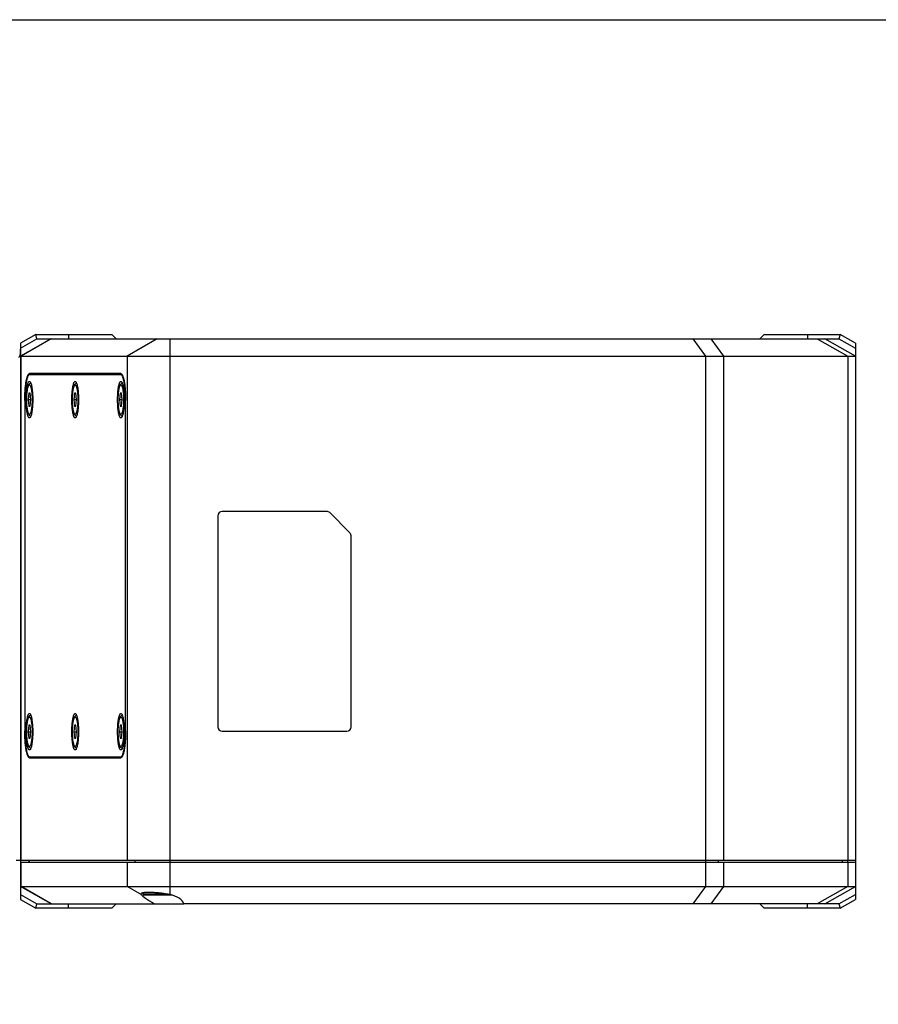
# Model space of a CAD drawing. Header units: millimetres. Extents: x 222 to 446, y -355 to -187.
# Tile 19 of 28: x 293 to 318, y -215 to -187. Entities that reach past the tile are written whole.
import ezdxf

# ---------------------------------------------------------------- set-up
doc = ezdxf.new("R2010")
doc.units = ezdxf.units.MM
doc.header["$LTSCALE"] = 23.1
doc.layers.get('0').update_dxf_attribs({"linetype": 'CONTINUOUS'})
doc.layers.add('00_COMPONENTS', color=7, linetype='CONTINUOUS')

msp = doc.modelspace()

# ---------------------------------------------------------------- linework, layer by layer
msp.add_lwpolyline([(221.7663, -186.5543), (445.8999, -186.5543), (445.8999, -354.885), (221.7663, -354.885)], close=True)
at = {"layer": '00_COMPONENTS', "color": 7}
for p, q in [((293.3045, -195.6052), (292.867, -195.8552)), ((293.3376, -195.7302), (293.3045, -195.6052)), ((293.3045, -195.6052), (295.492, -195.6052)), ((295.492, -195.6052), (295.617, -195.7302)), ((314.242, -195.6052), (314.117, -195.7302)), ((314.242, -195.6052), (316.4295, -195.6052)), ((316.4295, -195.6052), (316.3963, -195.7302)), ((316.867, -195.8552), (316.4295, -195.6052)), ((292.867, -195.9992), (293.3376, -195.7302)), ((293.742, -195.7302), (292.867, -196.2302)), ((292.867, -195.8552), (292.867, -211.8552)), ((293.3376, -195.7302), (316.3963, -195.7302)), ((316.867, -196.2302), (315.992, -195.7302)), ((316.3963, -195.7302), (316.867, -195.9992)), ((316.867, -195.8552), (316.867, -211.8552)), ((292.867, -196.2302), (316.867, -196.2302)), ((295.7462, -196.7302), (293.1262, -196.7302)), ((293.1262, -196.7552), (295.7815, -196.7552)), ((295.851, -197.0291), (295.8508, -197.0284)), ((295.8565, -197.0273), (295.8566, -197.0283)), ((293.1021, -197.2927), (293.0826, -197.4802)), ((293.1413, -197.2927), (293.1021, -197.2927)), ((293.1608, -197.4802), (293.1413, -197.2927)), ((294.4167, -197.2927), (294.3971, -197.4802)), ((294.4558, -197.2927), (294.4167, -197.2927)), ((294.4754, -197.4802), (294.4558, -197.2927)), ((295.7312, -197.2927), (295.7116, -197.4802)), ((295.7703, -197.2927), (295.7312, -197.2927)), ((295.7899, -197.4802), (295.7703, -197.2927)), ((292.9862, -197.5052), (292.9862, -207.0052)), ((292.9907, -197.5052), (292.9907, -207.0052)), ((293.0826, -197.4802), (293.1021, -197.6677)), ((293.0826, -197.4802), (293.1608, -197.4802)), ((293.1413, -197.6677), (293.1608, -197.4802)), ((294.3971, -197.4802), (294.4167, -197.6677)), ((294.3971, -197.4802), (294.4754, -197.4802)), ((294.4558, -197.6677), (294.4754, -197.4802)), ((295.7116, -197.4802), (295.7312, -197.6677)), ((295.7116, -197.4802), (295.7899, -197.4802)), ((295.7703, -197.6677), (295.7899, -197.4802)), ((295.8818, -207.0052), (295.8818, -197.5052)), ((295.8863, -207.0052), (295.8863, -197.5052)), ((293.1021, -197.6677), (293.1413, -197.6677)), ((294.4167, -197.6677), (294.4558, -197.6677)), ((295.7312, -197.6677), (295.7703, -197.6677)), ((301.6652, -200.6927), (298.667, -200.6927)), ((302.3303, -201.3061), (301.7536, -200.7293)), ((298.542, -200.8177), (298.542, -206.8927)), ((302.367, -206.8927), (302.367, -201.3945)), ((293.1021, -206.8427), (293.0826, -207.0302)), ((293.1413, -206.8427), (293.1021, -206.8427)), ((293.1608, -207.0302), (293.1413, -206.8427)), ((294.4167, -206.8427), (294.3971, -207.0302)), ((294.4558, -206.8427), (294.4167, -206.8427)), ((294.4754, -207.0302), (294.4558, -206.8427)), ((295.7312, -206.8427), (295.7116, -207.0302)), ((295.7703, -206.8427), (295.7312, -206.8427)), ((295.7899, -207.0302), (295.7703, -206.8427)), ((293.0826, -207.0302), (293.1021, -207.2177)), ((293.0826, -207.0302), (293.1608, -207.0302)), ((293.1021, -207.2177), (293.1413, -207.2177)), ((293.1413, -207.2177), (293.1608, -207.0302)), ((294.3971, -207.0302), (294.4167, -207.2177)), ((294.3971, -207.0302), (294.4754, -207.0302)), ((294.4167, -207.2177), (294.4558, -207.2177)), ((294.4558, -207.2177), (294.4754, -207.0302)), ((295.7116, -207.0302), (295.7312, -207.2177)), ((295.7116, -207.0302), (295.7899, -207.0302)), ((295.7312, -207.2177), (295.7703, -207.2177)), ((295.7703, -207.2177), (295.7899, -207.0302)), ((298.667, -207.0177), (302.242, -207.0177)), ((295.8508, -207.482), (295.851, -207.4813)), ((295.8566, -207.4821), (295.8565, -207.4832)), ((293.1262, -207.7552), (295.7815, -207.7552)), ((293.1262, -207.7802), (295.7462, -207.7802)), ((316.867, -210.7302), (292.742, -210.7302)), ((292.867, -210.7802), (316.867, -210.7802)), ((293.1138, -210.7802), (293.1138, -210.7302)), ((316.642, -210.7302), (316.642, -210.7802)), ((293.742, -211.9802), (292.867, -211.4802)), ((292.867, -211.4802), (316.867, -211.4802)), ((315.992, -211.9802), (316.867, -211.4802)), ((292.867, -211.7112), (293.3376, -211.9802)), ((296.3875, -211.7052), (296.3875, -211.6624)), ((297.2224, -211.7302), (296.413, -211.7302)), ((316.3963, -211.9802), (316.867, -211.7112)), ((292.867, -211.8552), (293.3045, -212.1052)), ((293.3045, -212.1052), (293.3376, -211.9802)), ((293.3376, -211.9802), (297.5598, -211.9802)), ((295.492, -212.1052), (295.617, -211.9802)), ((316.3963, -211.9802), (297.5623, -211.9802)), ((314.242, -212.1052), (314.117, -211.9802)), ((316.3963, -211.9802), (316.4295, -212.1052)), ((316.4295, -212.1052), (316.867, -211.8552)), ((295.492, -212.1052), (293.3045, -212.1052)), ((316.4295, -212.1052), (314.242, -212.1052))]:
    msp.add_line(p, q, dxfattribs=at)
at = {"layer": '00_COMPONENTS', "color": 4}
for p, q in [((294.242, -195.6052), (294.242, -195.7302)), ((315.492, -195.6052), (315.492, -195.7302)), ((293.7481, -195.7302), (292.8875, -196.2302)), ((296.7894, -195.7302), (295.9288, -196.2302)), ((297.1582, -195.7302), (297.1582, -211.7149)), ((312.1939, -195.7302), (312.5563, -196.2302)), ((313.0866, -196.2302), (312.7242, -195.7302)), ((315.7723, -195.7302), (316.6473, -196.2302)), ((292.8875, -210.7302), (292.8875, -196.2302)), ((295.9288, -196.2302), (295.9288, -210.7302)), ((312.5563, -196.2302), (312.5563, -211.4802)), ((313.0866, -210.7302), (313.0866, -196.2302)), ((316.6473, -196.2302), (316.6473, -210.7302)), ((292.9862, -197.5052), (292.9907, -197.5052)), ((295.8818, -197.5052), (295.8863, -197.5052)), ((292.9862, -207.0052), (292.9907, -207.0052)), ((295.8818, -207.0052), (295.8863, -207.0052)), ((292.8875, -211.4802), (292.8875, -210.7802)), ((293.122, -210.7802), (293.122, -210.7302)), ((295.9288, -210.7802), (295.9288, -211.4802)), ((296.1501, -210.7302), (296.1501, -210.7802)), ((312.9275, -210.7302), (312.9275, -210.7802)), ((313.0866, -211.4802), (313.0866, -210.7802)), ((316.4882, -210.7302), (316.4882, -210.7802)), ((316.6473, -210.7802), (316.6473, -211.4802)), ((293.7481, -211.9802), (292.8875, -211.4802)), ((296.3328, -211.7149), (295.9288, -211.4802)), ((312.5563, -211.4802), (312.1939, -211.9802)), ((312.7242, -211.9802), (313.0866, -211.4802)), ((316.6473, -211.4802), (315.7723, -211.9802)), ((297.1077, -211.7052), (296.3875, -211.7052)), ((294.242, -212.1052), (294.242, -211.9802)), ((315.492, -212.1052), (315.492, -211.9802))]:
    msp.add_line(p, q, dxfattribs=at)
at = {"layer": '00_COMPONENTS', "color": 7}
for centre, radius, start, end in [((298.667, -200.8177), 0.125, 90, 180), ((301.6652, -200.8177), 0.125, 45, 90), ((302.242, -201.3945), 0.125, 0, 45), ((298.667, -206.8927), 0.125, 180, 270), ((302.242, -206.8927), 0.125, 270, 360), ((296.4125, -211.7052), 0.025, 180, 270)]:
    msp.add_arc(centre, radius, start, end, dxfattribs=at)
for major_axis, ratio, start_param, end_param in [((0.6244, -0.3538), 0.0783134, -2.9392335, -1.9094994), ((0.625, 0), 0.5714286, 6.4845432, 7.5142773)]:
    msp.add_ellipse((296.95, -212.0516), major_axis=major_axis, ratio=ratio, start_param=start_param, end_param=end_param, dxfattribs=at)
for points, knots in [([(292.8157, -196.2595), (292.8211, -196.2564), (292.8314, -196.2479), (292.8432, -196.2301), (292.8521, -196.2074), (292.8586, -196.1801), (292.8629, -196.1483), (292.8666, -196.0981), (292.867, -196.0583), (292.867, -196.0307)], [0, 0, 0, 0, 0.0769908, 0.1624832, 0.2614857, 0.3766726, 0.508916, 0.6578286, 1, 1, 1, 1]), ([(292.9862, -197.5052), (292.9862, -197.4548), (292.9879, -197.3559), (292.9956, -197.2122), (293.0081, -197.0798), (293.0226, -196.979), (293.0367, -196.9078), (293.0476, -196.8626), (293.0592, -196.8235), (293.0714, -196.7909), (293.084, -196.765), (293.0971, -196.7459), (293.1108, -196.7335), (293.1215, -196.7302), (293.1262, -196.7302)], [0, 0, 0, 0, 0.1871941, 0.3674361, 0.5340709, 0.6810407, 0.7455112, 0.8032358, 0.8537894, 0.8968806, 0.9324132, 0.9606202, 0.9823919, 1, 1, 1, 1]), ([(293.1262, -196.7552), (293.1216, -196.7552), (293.1113, -196.7584), (293.0981, -196.7704), (293.0854, -196.7888), (293.0731, -196.8139), (293.0613, -196.8455), (293.0501, -196.8833), (293.0396, -196.9271), (293.026, -196.9959), (293.0119, -197.0935), (292.9998, -197.2217), (292.9924, -197.3607), (292.9907, -197.4564), (292.9907, -197.5052)], [0, 0, 0, 0, 0.0176082, 0.0393798, 0.0675869, 0.1031194, 0.1462106, 0.1967641, 0.2544889, 0.3189593, 0.4659291, 0.6325639, 0.8128062, 1, 1, 1, 1]), ([(293.618, -196.7302), (293.615, -196.7302), (293.6086, -196.7314), (293.5995, -196.7365), (293.5907, -196.7446), (293.5854, -196.7514), (293.5827, -196.7552)], [0, 0, 0, 0, 0.201946, 0.4261079, 0.688842, 1, 1, 1, 1]), ([(295.7462, -196.7302), (295.7489, -196.7302), (295.7545, -196.7311), (295.7626, -196.7351), (295.7705, -196.7415), (295.7817, -196.7542), (295.7948, -196.7766), (295.8091, -196.8107), (295.8226, -196.8536), (295.8352, -196.9047), (295.8468, -196.9635), (295.8534, -197.0052), (295.8565, -197.0273)], [0, 0, 0, 0, 0.0244079, 0.0509802, 0.0813992, 0.116764, 0.2045501, 0.3168105, 0.4536833, 0.6142708, 0.7970394, 1, 1, 1, 1]), ([(295.8508, -197.0284), (295.8478, -197.0081), (295.8415, -196.9696), (295.8304, -196.9155), (295.8183, -196.8684), (295.8055, -196.8291), (295.792, -196.7977), (295.7796, -196.7772), (295.7691, -196.7656), (295.7616, -196.7597), (295.754, -196.756), (295.7488, -196.7552), (295.7462, -196.7552)], [0, 0, 0, 0, 0.2028969, 0.3853654, 0.5455532, 0.6820568, 0.7941018, 0.8819468, 0.9174828, 0.9481812, 0.9751393, 1, 1, 1, 1]), ([(293.0268, -197.4802), (293.0268, -197.4421), (293.0283, -197.3677), (293.0347, -197.2605), (293.0437, -197.177), (293.053, -197.1168), (293.0605, -197.0778), (293.0687, -197.0435), (293.0775, -197.0145), (293.0868, -196.9909), (293.0965, -196.9731), (293.1065, -196.9609), (293.1162, -196.9554), (293.1237, -196.955), (293.1313, -196.9571), (293.1362, -196.9611), (293.1391, -196.9641)], [0, 0, 0, 0, 0.2015195, 0.3937013, 0.5677054, 0.645401, 0.7157284, 0.7779633, 0.8315337, 0.8760747, 0.9115428, 0.9385036, 0.9589014, 0.9680823, 0.9775588, 1, 1, 1, 1]), ([(293.1625, -197.9542), (293.1537, -197.9527), (293.1375, -197.9464), (293.1191, -197.9304), (293.1061, -197.9121), (293.0924, -197.8849), (293.0792, -197.8443), (293.067, -197.7877), (293.0572, -197.721), (293.05, -197.6459), (293.0456, -197.5646), (293.0441, -197.4802), (293.0456, -197.3958), (293.05, -197.3146), (293.0572, -197.2394), (293.067, -197.1727), (293.0792, -197.1161), (293.0924, -197.0755), (293.1061, -197.0483), (293.1191, -197.03), (293.1375, -197.014), (293.1537, -197.0077), (293.1625, -197.0062)], [0, 0, 0, 0, 0.0262293, 0.0494326, 0.0705503, 0.0916013, 0.13854, 0.195082, 0.261431, 0.3360306, 0.416496, 0.4999959, 0.5834959, 0.663962, 0.7385616, 0.8049108, 0.8614539, 0.90839, 0.9294416, 0.9505611, 0.9737574, 1, 1, 1, 1]), ([(293.1391, -196.9641), (293.1422, -196.9673), (293.148, -196.9751), (293.1592, -196.996), (293.1717, -197.0314), (293.1846, -197.0838), (293.1957, -197.1479), (293.2048, -197.2219), (293.214, -197.3337), (293.2166, -197.4207), (293.2166, -197.4802)], [0, 0, 0, 0, 0.0247102, 0.0552404, 0.1345095, 0.2375101, 0.3619926, 0.5046916, 0.6616372, 1, 1, 1, 1]), ([(294.3414, -197.4802), (294.3414, -197.4421), (294.3428, -197.3677), (294.3493, -197.2605), (294.3582, -197.177), (294.3675, -197.1168), (294.375, -197.0778), (294.3832, -197.0435), (294.392, -197.0145), (294.4013, -196.9909), (294.411, -196.9731), (294.421, -196.9609), (294.4307, -196.9554), (294.4382, -196.955), (294.4458, -196.9571), (294.4507, -196.9611), (294.4537, -196.9641)], [0, 0, 0, 0, 0.2015195, 0.3937013, 0.5677054, 0.645401, 0.7157284, 0.7779633, 0.8315337, 0.8760747, 0.9115428, 0.9385036, 0.9589014, 0.9680823, 0.9775588, 1, 1, 1, 1]), ([(294.477, -197.9542), (294.4682, -197.9527), (294.452, -197.9464), (294.4336, -197.9304), (294.4206, -197.9121), (294.4069, -197.8849), (294.3938, -197.8443), (294.3815, -197.7877), (294.3717, -197.721), (294.3645, -197.6459), (294.3601, -197.5646), (294.3586, -197.4802), (294.3601, -197.3958), (294.3645, -197.3146), (294.3717, -197.2394), (294.3815, -197.1727), (294.3938, -197.1161), (294.4069, -197.0755), (294.4206, -197.0483), (294.4336, -197.03), (294.452, -197.014), (294.4682, -197.0077), (294.477, -197.0062)], [0, 0, 0, 0, 0.0262293, 0.0494326, 0.0705503, 0.0916013, 0.13854, 0.195082, 0.261431, 0.3360306, 0.416496, 0.4999959, 0.5834959, 0.663962, 0.7385616, 0.8049108, 0.8614539, 0.90839, 0.9294416, 0.9505611, 0.9737574, 1, 1, 1, 1]), ([(294.4537, -196.9641), (294.4567, -196.9673), (294.4625, -196.9751), (294.4737, -196.996), (294.4863, -197.0314), (294.4991, -197.0838), (294.5103, -197.1479), (294.5194, -197.2219), (294.5285, -197.3337), (294.5311, -197.4207), (294.5311, -197.4802)], [0, 0, 0, 0, 0.0247102, 0.0552404, 0.1345095, 0.2375101, 0.3619926, 0.5046916, 0.6616372, 1, 1, 1, 1]), ([(295.6559, -197.4802), (295.6559, -197.4421), (295.6573, -197.3677), (295.6638, -197.2605), (295.6727, -197.177), (295.682, -197.1168), (295.6896, -197.0778), (295.6978, -197.0435), (295.7066, -197.0145), (295.7158, -196.9909), (295.7255, -196.9731), (295.7355, -196.9609), (295.7453, -196.9554), (295.7528, -196.955), (295.7604, -196.9571), (295.7652, -196.9611), (295.7682, -196.9641)], [0, 0, 0, 0, 0.2015195, 0.3937013, 0.5677054, 0.645401, 0.7157284, 0.7779633, 0.8315337, 0.8760747, 0.9115428, 0.9385036, 0.9589014, 0.9680823, 0.9775588, 1, 1, 1, 1]), ([(295.7915, -197.9542), (295.7827, -197.9527), (295.7665, -197.9464), (295.7482, -197.9304), (295.7352, -197.9121), (295.7215, -197.8849), (295.7083, -197.8443), (295.696, -197.7877), (295.6863, -197.721), (295.6791, -197.6459), (295.6746, -197.5646), (295.6731, -197.4802), (295.6746, -197.3958), (295.6791, -197.3146), (295.6863, -197.2394), (295.696, -197.1727), (295.7083, -197.1161), (295.7215, -197.0755), (295.7352, -197.0483), (295.7482, -197.03), (295.7665, -197.014), (295.7827, -197.0077), (295.7915, -197.0062)], [0, 0, 0, 0, 0.0262293, 0.0494326, 0.0705503, 0.0916013, 0.13854, 0.195082, 0.261431, 0.3360306, 0.416496, 0.4999959, 0.5834959, 0.663962, 0.7385616, 0.8049108, 0.8614539, 0.90839, 0.9294416, 0.9505611, 0.9737574, 1, 1, 1, 1]), ([(295.7682, -196.9641), (295.7712, -196.9673), (295.7771, -196.9751), (295.7883, -196.996), (295.8008, -197.0314), (295.8136, -197.0838), (295.8248, -197.1479), (295.8339, -197.2219), (295.843, -197.3337), (295.8456, -197.4207), (295.8456, -197.4802)], [0, 0, 0, 0, 0.0247102, 0.0552404, 0.1345095, 0.2375101, 0.3619926, 0.5046916, 0.6616372, 1, 1, 1, 1]), ([(295.8818, -197.5052), (295.8818, -197.4209), (295.8781, -197.2974), (295.8652, -197.1387), (295.8562, -197.0644), (295.851, -197.0291)], [0, 0, 0, 0, 0.5298572, 0.7759184, 1, 1, 1, 1]), ([(295.8566, -197.0283), (295.8617, -197.064), (295.8703, -197.1388), (295.8828, -197.2977), (295.8863, -197.4211), (295.8863, -197.5052)], [0, 0, 0, 0, 0.2259857, 0.4723534, 1, 1, 1, 1]), ([(293.1391, -197.9963), (293.1362, -197.9993), (293.1313, -198.0033), (293.1237, -198.0054), (293.1162, -198.0051), (293.1065, -197.9995), (293.0965, -197.9873), (293.0868, -197.9695), (293.0775, -197.9459), (293.0687, -197.9169), (293.0605, -197.8827), (293.053, -197.8436), (293.0437, -197.7834), (293.0347, -197.6999), (293.0283, -197.5928), (293.0268, -197.5183), (293.0268, -197.4802)], [0, 0, 0, 0, 0.0224412, 0.0319177, 0.0410986, 0.0614964, 0.0884572, 0.1239253, 0.1684663, 0.2220367, 0.2842716, 0.354599, 0.4322946, 0.6062987, 0.7984805, 1, 1, 1, 1]), ([(293.2166, -197.4802), (293.2166, -197.5397), (293.214, -197.6268), (293.2048, -197.7385), (293.1957, -197.8125), (293.1846, -197.8767), (293.1717, -197.929), (293.1592, -197.9645), (293.148, -197.9853), (293.1422, -197.9932), (293.1391, -197.9963)], [0, 0, 0, 0, 0.3383628, 0.4953084, 0.6380074, 0.7624899, 0.8654905, 0.9447596, 0.9752898, 1, 1, 1, 1]), ([(294.4537, -197.9963), (294.4507, -197.9993), (294.4458, -198.0033), (294.4382, -198.0054), (294.4307, -198.0051), (294.421, -197.9995), (294.411, -197.9873), (294.4013, -197.9695), (294.392, -197.9459), (294.3832, -197.9169), (294.375, -197.8827), (294.3675, -197.8436), (294.3582, -197.7834), (294.3493, -197.6999), (294.3428, -197.5928), (294.3414, -197.5183), (294.3414, -197.4802)], [0, 0, 0, 0, 0.0224412, 0.0319177, 0.0410986, 0.0614964, 0.0884572, 0.1239253, 0.1684663, 0.2220367, 0.2842716, 0.354599, 0.4322946, 0.6062987, 0.7984805, 1, 1, 1, 1]), ([(294.5311, -197.4802), (294.5311, -197.5397), (294.5285, -197.6268), (294.5194, -197.7385), (294.5103, -197.8125), (294.4991, -197.8767), (294.4863, -197.929), (294.4737, -197.9645), (294.4625, -197.9853), (294.4567, -197.9932), (294.4537, -197.9963)], [0, 0, 0, 0, 0.3383628, 0.4953084, 0.6380074, 0.7624899, 0.8654905, 0.9447596, 0.9752898, 1, 1, 1, 1]), ([(295.7682, -197.9963), (295.7652, -197.9993), (295.7604, -198.0033), (295.7528, -198.0054), (295.7453, -198.0051), (295.7355, -197.9995), (295.7255, -197.9873), (295.7158, -197.9695), (295.7066, -197.9459), (295.6978, -197.9169), (295.6896, -197.8827), (295.682, -197.8436), (295.6727, -197.7834), (295.6638, -197.6999), (295.6573, -197.5928), (295.6559, -197.5183), (295.6559, -197.4802)], [0, 0, 0, 0, 0.0224412, 0.0319177, 0.0410986, 0.0614964, 0.0884572, 0.1239253, 0.1684663, 0.2220367, 0.2842716, 0.354599, 0.4322946, 0.6062987, 0.7984805, 1, 1, 1, 1]), ([(295.8456, -197.4802), (295.8456, -197.5397), (295.843, -197.6268), (295.8339, -197.7385), (295.8248, -197.8125), (295.8136, -197.8767), (295.8008, -197.929), (295.7883, -197.9645), (295.7771, -197.9853), (295.7712, -197.9932), (295.7682, -197.9963)], [0, 0, 0, 0, 0.3383628, 0.4953084, 0.6380074, 0.7624899, 0.8654905, 0.9447596, 0.9752898, 1, 1, 1, 1]), ([(293.0268, -207.0302), (293.0268, -206.9921), (293.0283, -206.9177), (293.0347, -206.8105), (293.0437, -206.727), (293.053, -206.6668), (293.0605, -206.6278), (293.0687, -206.5935), (293.0775, -206.5645), (293.0868, -206.5409), (293.0965, -206.5231), (293.1065, -206.5109), (293.1162, -206.5054), (293.1237, -206.505), (293.1313, -206.5071), (293.1362, -206.5111), (293.1391, -206.5141)], [0, 0, 0, 0, 0.2015195, 0.3937013, 0.5677054, 0.645401, 0.7157284, 0.7779633, 0.8315337, 0.8760747, 0.9115428, 0.9385036, 0.9589014, 0.9680823, 0.9775588, 1, 1, 1, 1]), ([(293.1625, -207.5042), (293.1537, -207.5027), (293.1375, -207.4964), (293.1191, -207.4804), (293.1061, -207.4621), (293.0924, -207.4349), (293.0792, -207.3943), (293.067, -207.3377), (293.0572, -207.271), (293.05, -207.1959), (293.0456, -207.1146), (293.0441, -207.0302), (293.0456, -206.9458), (293.05, -206.8646), (293.0572, -206.7894), (293.067, -206.7227), (293.0792, -206.6661), (293.0924, -206.6255), (293.1061, -206.5983), (293.1191, -206.58), (293.1375, -206.564), (293.1537, -206.5577), (293.1625, -206.5562)], [0, 0, 0, 0, 0.0262293, 0.0494326, 0.0705503, 0.0916013, 0.13854, 0.195082, 0.261431, 0.3360306, 0.416496, 0.4999959, 0.5834959, 0.663962, 0.7385616, 0.8049108, 0.8614539, 0.90839, 0.9294416, 0.9505611, 0.9737574, 1, 1, 1, 1]), ([(293.1391, -206.5141), (293.1422, -206.5173), (293.148, -206.5251), (293.1592, -206.546), (293.1717, -206.5814), (293.1846, -206.6338), (293.1957, -206.6979), (293.2048, -206.7719), (293.214, -206.8837), (293.2166, -206.9707), (293.2166, -207.0302)], [0, 0, 0, 0, 0.0247102, 0.0552404, 0.1345095, 0.2375101, 0.3619926, 0.5046916, 0.6616372, 1, 1, 1, 1]), ([(294.3414, -207.0302), (294.3414, -206.9921), (294.3428, -206.9177), (294.3493, -206.8105), (294.3582, -206.727), (294.3675, -206.6668), (294.375, -206.6278), (294.3832, -206.5935), (294.392, -206.5645), (294.4013, -206.5409), (294.411, -206.5231), (294.421, -206.5109), (294.4307, -206.5054), (294.4382, -206.505), (294.4458, -206.5071), (294.4507, -206.5111), (294.4537, -206.5141)], [0, 0, 0, 0, 0.2015195, 0.3937013, 0.5677054, 0.645401, 0.7157284, 0.7779633, 0.8315337, 0.8760747, 0.9115428, 0.9385036, 0.9589014, 0.9680823, 0.9775588, 1, 1, 1, 1]), ([(294.477, -207.5042), (294.4682, -207.5027), (294.452, -207.4964), (294.4336, -207.4804), (294.4206, -207.4621), (294.4069, -207.4349), (294.3938, -207.3943), (294.3815, -207.3377), (294.3717, -207.271), (294.3645, -207.1959), (294.3601, -207.1146), (294.3586, -207.0302), (294.3601, -206.9458), (294.3645, -206.8646), (294.3717, -206.7894), (294.3815, -206.7227), (294.3938, -206.6661), (294.4069, -206.6255), (294.4206, -206.5983), (294.4336, -206.58), (294.452, -206.564), (294.4682, -206.5577), (294.477, -206.5562)], [0, 0, 0, 0, 0.0262293, 0.0494326, 0.0705503, 0.0916013, 0.13854, 0.195082, 0.261431, 0.3360306, 0.416496, 0.4999959, 0.5834959, 0.663962, 0.7385616, 0.8049108, 0.8614539, 0.90839, 0.9294416, 0.9505611, 0.9737574, 1, 1, 1, 1]), ([(294.4537, -206.5141), (294.4567, -206.5173), (294.4625, -206.5251), (294.4737, -206.546), (294.4863, -206.5814), (294.4991, -206.6338), (294.5103, -206.6979), (294.5194, -206.7719), (294.5285, -206.8837), (294.5311, -206.9707), (294.5311, -207.0302)], [0, 0, 0, 0, 0.0247102, 0.0552404, 0.1345095, 0.2375101, 0.3619926, 0.5046916, 0.6616372, 1, 1, 1, 1]), ([(295.6559, -207.0302), (295.6559, -206.9921), (295.6573, -206.9177), (295.6638, -206.8105), (295.6727, -206.727), (295.682, -206.6668), (295.6896, -206.6278), (295.6978, -206.5935), (295.7066, -206.5645), (295.7158, -206.5409), (295.7255, -206.5231), (295.7355, -206.5109), (295.7453, -206.5054), (295.7528, -206.505), (295.7604, -206.5071), (295.7652, -206.5111), (295.7682, -206.5141)], [0, 0, 0, 0, 0.2015195, 0.3937013, 0.5677054, 0.645401, 0.7157284, 0.7779633, 0.8315337, 0.8760747, 0.9115428, 0.9385036, 0.9589014, 0.9680823, 0.9775588, 1, 1, 1, 1]), ([(295.7915, -207.5042), (295.7827, -207.5027), (295.7665, -207.4964), (295.7482, -207.4804), (295.7352, -207.4621), (295.7215, -207.4349), (295.7083, -207.3943), (295.696, -207.3377), (295.6863, -207.271), (295.6791, -207.1959), (295.6746, -207.1146), (295.6731, -207.0302), (295.6746, -206.9458), (295.6791, -206.8646), (295.6863, -206.7894), (295.696, -206.7227), (295.7083, -206.6661), (295.7215, -206.6255), (295.7352, -206.5983), (295.7482, -206.58), (295.7665, -206.564), (295.7827, -206.5577), (295.7915, -206.5562)], [0, 0, 0, 0, 0.0262293, 0.0494326, 0.0705503, 0.0916013, 0.13854, 0.195082, 0.261431, 0.3360306, 0.416496, 0.4999959, 0.5834959, 0.663962, 0.7385616, 0.8049108, 0.8614539, 0.90839, 0.9294416, 0.9505611, 0.9737574, 1, 1, 1, 1]), ([(295.7682, -206.5141), (295.7712, -206.5173), (295.7771, -206.5251), (295.7883, -206.546), (295.8008, -206.5814), (295.8136, -206.6338), (295.8248, -206.6979), (295.8339, -206.7719), (295.843, -206.8837), (295.8456, -206.9707), (295.8456, -207.0302)], [0, 0, 0, 0, 0.0247102, 0.0552404, 0.1345095, 0.2375101, 0.3619926, 0.5046916, 0.6616372, 1, 1, 1, 1]), ([(293.1262, -207.7802), (293.1215, -207.7802), (293.1108, -207.7769), (293.0971, -207.7645), (293.084, -207.7454), (293.0714, -207.7195), (293.0592, -207.6869), (293.0476, -207.6478), (293.0367, -207.6026), (293.0226, -207.5315), (293.0081, -207.4306), (292.9956, -207.2982), (292.9879, -207.1546), (292.9862, -207.0556), (292.9862, -207.0052)], [0, 0, 0, 0, 0.0176081, 0.0393798, 0.0675868, 0.1031194, 0.1462106, 0.1967642, 0.2544888, 0.3189593, 0.4659291, 0.6325639, 0.8128059, 1, 1, 1, 1]), ([(292.9907, -207.0052), (292.9907, -207.054), (292.9924, -207.1497), (292.9998, -207.2888), (293.0119, -207.4169), (293.026, -207.5145), (293.0396, -207.5833), (293.0501, -207.6271), (293.0613, -207.6649), (293.0731, -207.6965), (293.0854, -207.7216), (293.0981, -207.74), (293.1113, -207.752), (293.1216, -207.7552), (293.1262, -207.7552)], [0, 0, 0, 0, 0.1871938, 0.3674361, 0.5340709, 0.6810407, 0.7455111, 0.8032359, 0.8537894, 0.8968806, 0.9324131, 0.9606202, 0.9823918, 1, 1, 1, 1]), ([(293.1391, -207.5463), (293.1362, -207.5493), (293.1313, -207.5533), (293.1237, -207.5554), (293.1162, -207.5551), (293.1065, -207.5495), (293.0965, -207.5373), (293.0868, -207.5195), (293.0775, -207.4959), (293.0687, -207.4669), (293.0605, -207.4327), (293.053, -207.3936), (293.0437, -207.3334), (293.0347, -207.2499), (293.0283, -207.1428), (293.0268, -207.0683), (293.0268, -207.0302)], [0, 0, 0, 0, 0.0224412, 0.0319177, 0.0410986, 0.0614964, 0.0884572, 0.1239253, 0.1684663, 0.2220367, 0.2842716, 0.354599, 0.4322946, 0.6062987, 0.7984805, 1, 1, 1, 1]), ([(293.2166, -207.0302), (293.2166, -207.0897), (293.214, -207.1768), (293.2048, -207.2885), (293.1957, -207.3625), (293.1846, -207.4267), (293.1717, -207.479), (293.1592, -207.5145), (293.148, -207.5353), (293.1422, -207.5432), (293.1391, -207.5463)], [0, 0, 0, 0, 0.3383628, 0.4953084, 0.6380074, 0.7624899, 0.8654905, 0.9447596, 0.9752898, 1, 1, 1, 1]), ([(294.4537, -207.5463), (294.4507, -207.5493), (294.4458, -207.5533), (294.4382, -207.5554), (294.4307, -207.5551), (294.421, -207.5495), (294.411, -207.5373), (294.4013, -207.5195), (294.392, -207.4959), (294.3832, -207.4669), (294.375, -207.4327), (294.3675, -207.3936), (294.3582, -207.3334), (294.3493, -207.2499), (294.3428, -207.1428), (294.3414, -207.0683), (294.3414, -207.0302)], [0, 0, 0, 0, 0.0224412, 0.0319177, 0.0410986, 0.0614964, 0.0884572, 0.1239253, 0.1684663, 0.2220367, 0.2842716, 0.354599, 0.4322946, 0.6062987, 0.7984805, 1, 1, 1, 1]), ([(294.5311, -207.0302), (294.5311, -207.0897), (294.5285, -207.1768), (294.5194, -207.2885), (294.5103, -207.3625), (294.4991, -207.4267), (294.4863, -207.479), (294.4737, -207.5145), (294.4625, -207.5353), (294.4567, -207.5432), (294.4537, -207.5463)], [0, 0, 0, 0, 0.3383628, 0.4953084, 0.6380074, 0.7624899, 0.8654905, 0.9447596, 0.9752898, 1, 1, 1, 1]), ([(295.7682, -207.5463), (295.7652, -207.5493), (295.7604, -207.5533), (295.7528, -207.5554), (295.7453, -207.5551), (295.7355, -207.5495), (295.7255, -207.5373), (295.7158, -207.5195), (295.7066, -207.4959), (295.6978, -207.4669), (295.6896, -207.4327), (295.682, -207.3936), (295.6727, -207.3334), (295.6638, -207.2499), (295.6573, -207.1428), (295.6559, -207.0683), (295.6559, -207.0302)], [0, 0, 0, 0, 0.0224412, 0.0319177, 0.0410986, 0.0614964, 0.0884572, 0.1239253, 0.1684663, 0.2220367, 0.2842716, 0.354599, 0.4322946, 0.6062987, 0.7984805, 1, 1, 1, 1]), ([(295.8456, -207.0302), (295.8456, -207.0897), (295.843, -207.1768), (295.8339, -207.2885), (295.8248, -207.3625), (295.8136, -207.4267), (295.8008, -207.479), (295.7883, -207.5145), (295.7771, -207.5353), (295.7712, -207.5432), (295.7682, -207.5463)], [0, 0, 0, 0, 0.3383628, 0.4953084, 0.6380074, 0.7624899, 0.8654905, 0.9447596, 0.9752898, 1, 1, 1, 1]), ([(295.851, -207.4813), (295.8562, -207.446), (295.8652, -207.3717), (295.8781, -207.2131), (295.8818, -207.0895), (295.8818, -207.0052)], [0, 0, 0, 0, 0.2240826, 0.4701439, 1, 1, 1, 1]), ([(295.8863, -207.0052), (295.8863, -207.0893), (295.8828, -207.2127), (295.8703, -207.3716), (295.8617, -207.4464), (295.8566, -207.4821)], [0, 0, 0, 0, 0.5276466, 0.7740143, 1, 1, 1, 1]), ([(295.7462, -207.7552), (295.7488, -207.7552), (295.754, -207.7544), (295.7616, -207.7507), (295.7691, -207.7448), (295.7796, -207.7332), (295.792, -207.7127), (295.8055, -207.6814), (295.8183, -207.642), (295.8304, -207.595), (295.8415, -207.5408), (295.8478, -207.5023), (295.8508, -207.482)], [0, 0, 0, 0, 0.0248607, 0.0518188, 0.0825172, 0.1180532, 0.2058982, 0.3179432, 0.4544468, 0.6146346, 0.7971031, 1, 1, 1, 1]), ([(295.8565, -207.4832), (295.8534, -207.5052), (295.8468, -207.547), (295.8352, -207.6057), (295.8226, -207.6568), (295.8091, -207.6997), (295.7948, -207.7338), (295.7817, -207.7562), (295.7705, -207.7689), (295.7626, -207.7753), (295.7545, -207.7793), (295.7489, -207.7802), (295.7462, -207.7802)], [0, 0, 0, 0, 0.2029606, 0.3857292, 0.5463167, 0.6831895, 0.7954499, 0.883236, 0.9186008, 0.9490198, 0.9755921, 1, 1, 1, 1]), ([(293.5827, -207.7552), (293.5854, -207.7591), (293.5907, -207.7658), (293.5995, -207.7739), (293.6086, -207.779), (293.615, -207.7802), (293.618, -207.7802)], [0, 0, 0, 0, 0.311158, 0.5738921, 0.798054, 1, 1, 1, 1]), ([(296.95, -211.6805), (296.9095, -211.6752), (296.83, -211.666), (296.7141, -211.6565), (296.6071, -211.6515), (296.5255, -211.651), (296.4678, -211.6533), (296.4314, -211.6561), (296.3999, -211.66), (296.3737, -211.6649), (296.353, -211.671), (296.3377, -211.6781), (296.3288, -211.6856), (296.3255, -211.6924), (296.325, -211.6957), (296.325, -211.6974)], [0, 0, 0, 0, 0.1911598, 0.3750277, 0.5444527, 0.6928406, 0.7573581, 0.8146347, 0.8642226, 0.9058257, 0.9393684, 0.9651554, 0.9843127, 0.9923124, 1, 1, 1, 1]), ([(296.325, -211.6974), (296.325, -211.6988), (296.3258, -211.7053), (296.3295, -211.711), (296.3328, -211.7149)], [0, 0, 0, 0, 0.2149573, 1, 1, 1, 1]), ([(297.1582, -211.7149), (297.1414, -211.7115), (297.0723, -211.6983), (297.0027, -211.6875), (296.95, -211.6805)], [0, 0, 0, 0, 0.2438707, 1, 1, 1, 1])]:
    msp.add_open_spline(points, degree=3, knots=knots, dxfattribs=at)
at = {"layer": '00_COMPONENTS', "color": 4}
for points in [[(293.1217, -197.9022), (293.1191, -197.9022), (293.1133, -197.9004), (293.1059, -197.8936), (293.0987, -197.8832), (293.0918, -197.8691), (293.0852, -197.8514), (293.0789, -197.8301), (293.0729, -197.8055), (293.0653, -197.7667), (293.0574, -197.7118), (293.0506, -197.6397), (293.0464, -197.5615), (293.045, -197.4802), (293.0464, -197.3989), (293.0506, -197.3207), (293.0574, -197.2486), (293.0653, -197.1937), (293.0729, -197.155), (293.0789, -197.1303), (293.0852, -197.109), (293.0918, -197.0913), (293.0987, -197.0772), (293.1059, -197.0668), (293.1133, -197.06), (293.1191, -197.0582), (293.1217, -197.0582)], [(293.1217, -197.0582), (293.1243, -197.0582), (293.1301, -197.06), (293.1375, -197.0668), (293.1447, -197.0772), (293.1516, -197.0913), (293.1582, -197.109), (293.1645, -197.1303), (293.1705, -197.155), (293.1781, -197.1937), (293.186, -197.2486), (293.1928, -197.3207), (293.197, -197.3989), (293.1984, -197.4802), (293.197, -197.5615), (293.1928, -197.6397), (293.186, -197.7118), (293.1781, -197.7667), (293.1705, -197.8055), (293.1645, -197.8301), (293.1582, -197.8514), (293.1516, -197.8691), (293.1447, -197.8832), (293.1375, -197.8936), (293.1301, -197.9004), (293.1243, -197.9022), (293.1217, -197.9022)], [(294.4362, -197.9022), (294.4337, -197.9022), (294.4279, -197.9004), (294.4204, -197.8936), (294.4133, -197.8832), (294.4064, -197.8691), (294.3997, -197.8514), (294.3934, -197.8301), (294.3875, -197.8055), (294.3798, -197.7667), (294.3719, -197.7118), (294.3651, -197.6397), (294.3609, -197.5615), (294.3595, -197.4802), (294.3609, -197.3989), (294.3651, -197.3207), (294.3719, -197.2486), (294.3798, -197.1937), (294.3875, -197.155), (294.3934, -197.1303), (294.3997, -197.109), (294.4064, -197.0913), (294.4133, -197.0772), (294.4204, -197.0668), (294.4279, -197.06), (294.4337, -197.0582), (294.4362, -197.0582)], [(294.4362, -197.0582), (294.4388, -197.0582), (294.4446, -197.06), (294.4521, -197.0668), (294.4592, -197.0772), (294.4661, -197.0913), (294.4727, -197.109), (294.4791, -197.1303), (294.485, -197.155), (294.4926, -197.1937), (294.5005, -197.2486), (294.5073, -197.3207), (294.5115, -197.3989), (294.513, -197.4802), (294.5115, -197.5615), (294.5073, -197.6397), (294.5005, -197.7118), (294.4926, -197.7667), (294.485, -197.8055), (294.4791, -197.8301), (294.4727, -197.8514), (294.4661, -197.8691), (294.4592, -197.8832), (294.4521, -197.8936), (294.4446, -197.9004), (294.4388, -197.9022), (294.4362, -197.9022)], [(295.7508, -197.9022), (295.7482, -197.9022), (295.7424, -197.9004), (295.7349, -197.8936), (295.7278, -197.8832), (295.7209, -197.8691), (295.7142, -197.8514), (295.7079, -197.8301), (295.702, -197.8055), (295.6944, -197.7667), (295.6865, -197.7118), (295.6797, -197.6397), (295.6755, -197.5615), (295.674, -197.4802), (295.6755, -197.3989), (295.6797, -197.3207), (295.6865, -197.2486), (295.6944, -197.1937), (295.702, -197.155), (295.7079, -197.1303), (295.7142, -197.109), (295.7209, -197.0913), (295.7278, -197.0772), (295.7349, -197.0668), (295.7424, -197.06), (295.7482, -197.0582), (295.7508, -197.0582)], [(295.7508, -197.0582), (295.7533, -197.0582), (295.7591, -197.06), (295.7666, -197.0668), (295.7737, -197.0772), (295.7806, -197.0913), (295.7873, -197.109), (295.7936, -197.1303), (295.7995, -197.155), (295.8072, -197.1937), (295.8151, -197.2486), (295.8219, -197.3207), (295.8261, -197.3989), (295.8275, -197.4802), (295.8261, -197.5615), (295.8219, -197.6397), (295.8151, -197.7118), (295.8072, -197.7667), (295.7995, -197.8055), (295.7936, -197.8301), (295.7873, -197.8514), (295.7806, -197.8691), (295.7737, -197.8832), (295.7666, -197.8936), (295.7591, -197.9004), (295.7533, -197.9022), (295.7508, -197.9022)], [(293.1217, -207.4522), (293.1191, -207.4522), (293.1133, -207.4504), (293.1059, -207.4436), (293.0987, -207.4332), (293.0918, -207.4191), (293.0852, -207.4014), (293.0789, -207.3801), (293.0729, -207.3555), (293.0653, -207.3167), (293.0574, -207.2618), (293.0506, -207.1897), (293.0464, -207.1115), (293.045, -207.0302), (293.0464, -206.9489), (293.0506, -206.8707), (293.0574, -206.7986), (293.0653, -206.7437), (293.0729, -206.705), (293.0789, -206.6803), (293.0852, -206.659), (293.0918, -206.6413), (293.0987, -206.6272), (293.1059, -206.6168), (293.1133, -206.61), (293.1191, -206.6082), (293.1217, -206.6082)], [(293.1217, -206.6082), (293.1243, -206.6082), (293.1301, -206.61), (293.1375, -206.6168), (293.1447, -206.6272), (293.1516, -206.6413), (293.1582, -206.659), (293.1645, -206.6803), (293.1705, -206.705), (293.1781, -206.7437), (293.186, -206.7986), (293.1928, -206.8707), (293.197, -206.9489), (293.1984, -207.0302), (293.197, -207.1115), (293.1928, -207.1897), (293.186, -207.2618), (293.1781, -207.3167), (293.1705, -207.3555), (293.1645, -207.3801), (293.1582, -207.4014), (293.1516, -207.4191), (293.1447, -207.4332), (293.1375, -207.4436), (293.1301, -207.4504), (293.1243, -207.4522), (293.1217, -207.4522)], [(294.4362, -207.4522), (294.4337, -207.4522), (294.4279, -207.4504), (294.4204, -207.4436), (294.4133, -207.4332), (294.4064, -207.4191), (294.3997, -207.4014), (294.3934, -207.3801), (294.3875, -207.3555), (294.3798, -207.3167), (294.3719, -207.2618), (294.3651, -207.1897), (294.3609, -207.1115), (294.3595, -207.0302), (294.3609, -206.9489), (294.3651, -206.8707), (294.3719, -206.7986), (294.3798, -206.7437), (294.3875, -206.705), (294.3934, -206.6803), (294.3997, -206.659), (294.4064, -206.6413), (294.4133, -206.6272), (294.4204, -206.6168), (294.4279, -206.61), (294.4337, -206.6082), (294.4362, -206.6082)], [(294.4362, -206.6082), (294.4388, -206.6082), (294.4446, -206.61), (294.4521, -206.6168), (294.4592, -206.6272), (294.4661, -206.6413), (294.4727, -206.659), (294.4791, -206.6803), (294.485, -206.705), (294.4926, -206.7437), (294.5005, -206.7986), (294.5073, -206.8707), (294.5115, -206.9489), (294.513, -207.0302), (294.5115, -207.1115), (294.5073, -207.1897), (294.5005, -207.2618), (294.4926, -207.3167), (294.485, -207.3555), (294.4791, -207.3801), (294.4727, -207.4014), (294.4661, -207.4191), (294.4592, -207.4332), (294.4521, -207.4436), (294.4446, -207.4504), (294.4388, -207.4522), (294.4362, -207.4522)], [(295.7508, -207.4522), (295.7482, -207.4522), (295.7424, -207.4504), (295.7349, -207.4436), (295.7278, -207.4332), (295.7209, -207.4191), (295.7142, -207.4014), (295.7079, -207.3801), (295.702, -207.3555), (295.6944, -207.3167), (295.6865, -207.2618), (295.6797, -207.1897), (295.6755, -207.1115), (295.674, -207.0302), (295.6755, -206.9489), (295.6797, -206.8707), (295.6865, -206.7986), (295.6944, -206.7437), (295.702, -206.705), (295.7079, -206.6803), (295.7142, -206.659), (295.7209, -206.6413), (295.7278, -206.6272), (295.7349, -206.6168), (295.7424, -206.61), (295.7482, -206.6082), (295.7508, -206.6082)], [(295.7508, -206.6082), (295.7533, -206.6082), (295.7591, -206.61), (295.7666, -206.6168), (295.7737, -206.6272), (295.7806, -206.6413), (295.7873, -206.659), (295.7936, -206.6803), (295.7995, -206.705), (295.8072, -206.7437), (295.8151, -206.7986), (295.8219, -206.8707), (295.8261, -206.9489), (295.8275, -207.0302), (295.8261, -207.1115), (295.8219, -207.1897), (295.8151, -207.2618), (295.8072, -207.3167), (295.7995, -207.3555), (295.7936, -207.3801), (295.7873, -207.4014), (295.7806, -207.4191), (295.7737, -207.4332), (295.7666, -207.4436), (295.7591, -207.4504), (295.7533, -207.4522), (295.7508, -207.4522)]]:
    msp.add_open_spline(points, degree=3, knots=[0, 0, 0, 0, 0.0088028, 0.0196901, 0.033793, 0.0515597, 0.0731052, 0.0983817, 0.1272445, 0.1594795, 0.2329646, 0.3162818, 0.4064029, 0.5, 0.5935971, 0.6837182, 0.7670354, 0.8405205, 0.8727555, 0.9016183, 0.9268948, 0.9484403, 0.966207, 0.9803099, 0.9911972, 1, 1, 1, 1], dxfattribs=at)

doc.saveas('drawing.dxf')
